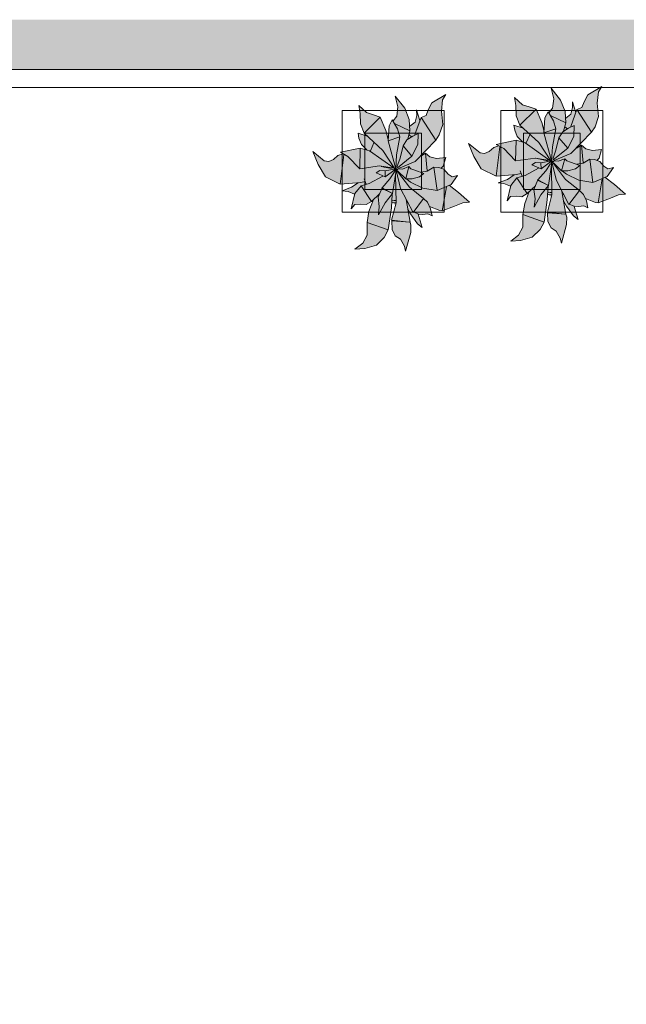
# Model space of a CAD drawing. Header units: millimetres. Extents: x -14761 to 157739, y -22400 to 107990.
# Tile 57 of 256: x 54590 to 57266, y 31954 to 36300. Entities that reach past the tile are written whole.
import ezdxf

# ---------------------------------------------------------------- set-up
doc = ezdxf.new("R2010")
doc.units = ezdxf.units.MM
doc.header["$MEASUREMENT"] = 0
doc.linetypes.add('Штриховая', pattern=[564.444447, 282.222223, -282.222223])
for name, color, linetype in [('Интерьер - Мебель', 7, 'Continuous'), ('Конструктив - Стены Блок 200 нов', 7, 'Continuous'), ('Элемент Модели - Зона', 7, 'Continuous'), ('Элемент Модели - Оси', 7, 'Continuous')]:
    doc.layers.add(name, color=color, linetype=linetype)

msp = doc.modelspace()

# ---------------------------------------------------------------- hatches: boundary and pattern name
at = {"layer": 'Интерьер - Мебель', "linetype": 'Continuous', "lineweight": 0, "true_color": 0xffffff}
for points in [[(56570.3, 35753.2), (56593.7, 35696), (56626.3, 35641.7), (56691.7, 35609.8), (56771.6, 35615.2), (56743.9, 35596.5), (56700.8, 35580.4), (56726.7, 35576.7), (56755.3, 35565.1), (56740.2, 35501), (56755.7, 35519.6), (56798.5, 35519.3), (56806.1, 35518.7), (56829.5, 35533), (56838.4, 35541), (56817.9, 35487.1), (56811.4, 35446.4), (56810, 35390.3), (56791, 35348.5), (56756.3, 35322.1), (56800.1, 35325.9), (56851.3, 35340.6), (56886, 35373.9), (56904, 35406.9), (56919.7, 35528.7), (56934.9, 35514.8), (56918.3, 35450.7), (56920.3, 35408.7), (56934.6, 35381), (56957.3, 35366.1), (56975, 35335.9), (56979.8, 35313.6), (57002.5, 35395.9), (57001.8, 35434.9), (56991.1, 35491.3), (57029.7, 35439.6), (57053.7, 35417.4), (57036.8, 35476.8), (57066.7, 35477), (57078.3, 35478.1), (57097, 35468.8), (57085.9, 35510.2), (57136.6, 35492.6), (57232.2, 35527.5), (57262.3, 35530.3), (57171.8, 35604.2), (57181.4, 35608.3), (57209.2, 35647.9), (57185.4, 35642), (57167.6, 35653.3), (57149.1, 35674.6), (57137.7, 35678.7), (57146, 35689), (57157.4, 35726.7), (57116.6, 35722.2), (57087.1, 35729.7), (57068.3, 35745.9), (57049.5, 35734.1), (57113.2, 35802.9), (57129, 35826.7), (57144.3, 35872.5), (57138.5, 35932), (57143.2, 35981.2), (57157.7, 36004.6), (57095.9, 35967.8), (57070.3, 35911.8), (57048.5, 35903.1), (57043.5, 35890.4), (57028.5, 35937.6), (57029.7, 35912.5), (57022.1, 35882.8), (56999.2, 35865.4), (56995.9, 35894.8), (56976.7, 35944.9), (56934.7, 35997.9), (56946.3, 35950.5), (56941.1, 35909.6), (56924.8, 35888.2), (56921, 35892.9), (56910.2, 35872.2), (56903.6, 35806.3), (56893.3, 35846.6), (56868.2, 35905), (56808.1, 35924.9), (56773.5, 35956.4), (56779.7, 35920.9), (56781.1, 35875.4), (56796.9, 35834.4), (56811.4, 35820.7), (56770.4, 35834.4), (56773.9, 35811.7), (56785.3, 35784.7), (56809.1, 35760.4), (56780.5, 35767.8), (56692.4, 35749.8), (56709, 35740.6), (56681.4, 35736), (56671.5, 35726.9), (56655.1, 35715.1), (56641, 35709.5), (56621.1, 35711.6)], [(55882.7, 35718.1), (55906.2, 35660.9), (55938.8, 35606.5), (56004.2, 35574.7), (56084.1, 35580.1), (56056.3, 35561.3), (56013.3, 35545.2), (56039.1, 35541.6), (56067.7, 35529.9), (56052.6, 35465.8), (56068.1, 35484.4), (56111, 35484.1), (56118.5, 35483.5), (56141.9, 35497.9), (56150.9, 35505.9), (56130.4, 35452), (56123.9, 35411.2), (56122.5, 35355.1), (56103.4, 35313.4), (56068.7, 35286.9), (56112.5, 35290.7), (56163.7, 35305.4), (56198.4, 35338.7), (56216.4, 35371.8), (56232.1, 35493.5), (56247.4, 35479.6), (56230.7, 35415.5), (56232.7, 35373.6), (56247.1, 35345.8), (56269.8, 35330.9), (56287.4, 35300.8), (56292.2, 35278.5), (56315, 35360.8), (56314.3, 35399.7), (56303.5, 35456.2), (56342.1, 35404.4), (56366.1, 35382.3), (56349.2, 35441.6), (56379.1, 35441.8), (56390.8, 35443), (56409.5, 35433.7), (56398.4, 35475.1), (56449, 35457.4), (56544.7, 35492.3), (56574.8, 35495.2), (56484.2, 35569.1), (56493.9, 35573.2), (56521.6, 35612.8), (56497.8, 35606.8), (56480, 35618.2), (56461.5, 35639.5), (56450.2, 35643.5), (56458.4, 35653.9), (56469.9, 35691.6), (56429, 35687), (56399.5, 35694.6), (56380.7, 35710.7), (56362, 35699), (56425.6, 35767.7), (56441.4, 35791.6), (56456.7, 35837.3), (56450.9, 35896.8), (56455.7, 35946.1), (56470.2, 35969.5), (56408.4, 35932.6), (56382.7, 35876.7), (56360.9, 35868), (56355.9, 35855.3), (56340.9, 35902.5), (56342.2, 35877.3), (56334.6, 35847.6), (56311.7, 35830.3), (56308.3, 35859.6), (56289.2, 35909.8), (56247.1, 35962.7), (56258.7, 35915.3), (56253.5, 35874.5), (56237.2, 35853.1), (56233.4, 35857.8), (56222.6, 35837), (56216, 35771.2), (56205.7, 35811.4), (56180.6, 35869.8), (56120.6, 35889.8), (56085.9, 35921.3), (56092.2, 35885.8), (56093.6, 35840.2), (56109.3, 35799.3), (56123.8, 35785.5), (56082.8, 35799.3), (56086.3, 35776.5), (56097.7, 35749.5), (56121.5, 35725.3), (56092.9, 35732.7), (56004.8, 35714.6), (56021.4, 35705.5), (55993.8, 35700.9), (55983.9, 35691.7), (55967.6, 35680), (55953.5, 35674.3), (55933.5, 35676.4)]]:
    msp.add_hatch(color=7, dxfattribs=at).paths.add_polyline_path(points)
at = {"layer": 'Конструктив - Стены Блок 200 нов', "linetype": 'Continuous', "lineweight": 0, "true_color": 0x000000}
for points in [[(54300, 36300), (54300, 36100), (62700, 36100), (62700, 36300)], [(54300, 36080), (62700, 36080), (62700, 36100), (54300, 36100)]]:
    msp.add_hatch(color=18, dxfattribs=at).paths.add_polyline_path(points)

# ---------------------------------------------------------------- linework, layer by layer
at = {"layer": 'Интерьер - Мебель', "color": 7, "linetype": 'Continuous', "lineweight": 15}
for p, q in [((56934.7, 35997.9), (56946.3, 35950.5)), ((56934.7, 35997.9), (56976.7, 35944.9)), ((56934.7, 35997.9), (56946.3, 35950.5)), ((56934.7, 35997.9), (56976.7, 35944.9)), ((57095.9, 35967.8), (57157.7, 36004.6)), ((57095.9, 35967.8), (57157.7, 36004.6)), ((57143.2, 35981.2), (57157.7, 36004.6)), ((57143.2, 35981.2), (57157.7, 36004.6)), ((56247.1, 35962.7), (56258.7, 35915.3)), ((56247.1, 35962.7), (56289.2, 35909.8)), ((56247.1, 35962.7), (56258.7, 35915.3)), ((56247.1, 35962.7), (56289.2, 35909.8)), ((56408.4, 35932.6), (56470.2, 35969.5)), ((56408.4, 35932.6), (56470.2, 35969.5)), ((56450.9, 35896.8), (56455.7, 35946.1)), ((56450.9, 35896.8), (56455.7, 35946.1)), ((56455.7, 35946.1), (56470.2, 35969.5)), ((56455.7, 35946.1), (56470.2, 35969.5)), ((56773.5, 35956.4), (56779.7, 35920.9)), ((56773.5, 35956.4), (56808.1, 35924.9)), ((56773.5, 35956.4), (56779.7, 35920.9)), ((56773.5, 35956.4), (56808.1, 35924.9)), ((56941.1, 35909.6), (56946.3, 35950.5)), ((56941.1, 35909.6), (56946.3, 35950.5)), ((56976.7, 35944.9), (56995.9, 35894.8)), ((56976.7, 35944.9), (56995.9, 35894.8)), ((57080.2, 35937.2), (57095.9, 35967.8)), ((57080.2, 35937.2), (57095.9, 35967.8)), ((57138.5, 35932), (57143.2, 35981.2)), ((57138.5, 35932), (57143.2, 35981.2)), ((56085.9, 35921.3), (56092.2, 35885.8)), ((56085.9, 35921.3), (56120.6, 35889.8)), ((56085.9, 35921.3), (56092.2, 35885.8)), ((56085.9, 35921.3), (56120.6, 35889.8)), ((56253.5, 35874.5), (56258.7, 35915.3)), ((56253.5, 35874.5), (56258.7, 35915.3)), ((56289.2, 35909.8), (56308.3, 35859.6)), ((56289.2, 35909.8), (56308.3, 35859.6)), ((56340.9, 35902.5), (56342.2, 35877.3)), ((56340.9, 35902.5), (56355.9, 35855.3)), ((56340.9, 35902.5), (56342.2, 35877.3)), ((56340.9, 35902.5), (56355.9, 35855.3)), ((56382.7, 35876.7), (56392.6, 35902)), ((56382.7, 35876.7), (56392.6, 35902)), ((56392.6, 35902), (56408.4, 35932.6)), ((56392.6, 35902), (56408.4, 35932.6)), ((56779.7, 35920.9), (56781.1, 35875.4)), ((56779.7, 35920.9), (56781.1, 35875.4)), ((56796.9, 35834.4), (56868.2, 35905)), ((56796.9, 35834.4), (56868.2, 35905)), ((56808.1, 35924.9), (56838, 35915.8)), ((56808.1, 35924.9), (56838, 35915.8)), ((56838, 35915.8), (56868.2, 35905)), ((56838, 35915.8), (56868.2, 35905)), ((56868.2, 35905), (56893.3, 35846.6)), ((56868.2, 35905), (56893.3, 35846.6)), ((56924.8, 35888.2), (56941.1, 35909.6)), ((56924.8, 35888.2), (56941.1, 35909.6)), ((57021.6, 35828.1), (57048.5, 35903.1)), ((57021.6, 35828.1), (57048.5, 35903.1)), ((57022.1, 35882.8), (57029.7, 35912.5)), ((57022.1, 35882.8), (57029.7, 35912.5)), ((57028.5, 35937.6), (57029.7, 35912.5)), ((57028.5, 35937.6), (57043.5, 35890.4)), ((57028.5, 35937.6), (57029.7, 35912.5)), ((57028.5, 35937.6), (57043.5, 35890.4)), ((57048.5, 35903.1), (57070.3, 35911.8)), ((57048.5, 35903.1), (57070.3, 35911.8)), ((57048.5, 35903.1), (57113.2, 35802.9)), ((57048.5, 35903.1), (57113.2, 35802.9)), ((57070.3, 35911.8), (57080.2, 35937.2)), ((57070.3, 35911.8), (57080.2, 35937.2)), ((57138.5, 35932), (57144.3, 35872.5)), ((57138.5, 35932), (57144.3, 35872.5)), ((56013.3, 35899.8), (56013.3, 35449.8)), ((56463.3, 35899.8), (56013.3, 35899.8)), ((56092.2, 35885.8), (56093.6, 35840.2)), ((56092.2, 35885.8), (56093.6, 35840.2)), ((56109.3, 35799.3), (56180.6, 35869.8)), ((56109.3, 35799.3), (56180.6, 35869.8)), ((56120.6, 35889.8), (56150.4, 35880.6)), ((56120.6, 35889.8), (56150.4, 35880.6)), ((56150.4, 35880.6), (56180.6, 35869.8)), ((56150.4, 35880.6), (56180.6, 35869.8)), ((56180.6, 35869.8), (56205.7, 35811.4)), ((56180.6, 35869.8), (56205.7, 35811.4)), ((56219.6, 35831.2), (56233.4, 35857.8)), ((56219.6, 35831.2), (56233.4, 35857.8)), ((56233.4, 35857.8), (56257.3, 35817.7)), ((56233.4, 35857.8), (56257.3, 35817.7)), ((56237.2, 35853.1), (56253.5, 35874.5)), ((56237.2, 35853.1), (56253.5, 35874.5)), ((56308.3, 35859.6), (56312, 35809.7)), ((56308.3, 35859.6), (56312, 35809.7)), ((56334, 35793), (56360.9, 35868)), ((56334, 35793), (56360.9, 35868)), ((56334.6, 35847.6), (56342.2, 35877.3)), ((56334.6, 35847.6), (56342.2, 35877.3)), ((56360.9, 35868), (56382.7, 35876.7)), ((56360.9, 35868), (56382.7, 35876.7)), ((56360.9, 35868), (56425.6, 35767.7)), ((56360.9, 35868), (56425.6, 35767.7)), ((56450.9, 35896.8), (56456.7, 35837.3)), ((56450.9, 35896.8), (56456.7, 35837.3)), ((56463.3, 35449.8), (56463.3, 35899.8)), ((56713.3, 35899.8), (56713.3, 35449.8)), ((57163.3, 35899.8), (56713.3, 35899.8)), ((56781.1, 35875.4), (56796.9, 35834.4)), ((56781.1, 35875.4), (56796.9, 35834.4)), ((56903.2, 35800.3), (56907.2, 35866.3)), ((56903.2, 35800.3), (56907.2, 35866.3)), ((56907.2, 35866.3), (56921, 35892.9)), ((56907.2, 35866.3), (56921, 35892.9)), ((56921, 35892.9), (56944.9, 35852.9)), ((56921, 35892.9), (56944.9, 35852.9)), ((56931.7, 35877.2), (56999.6, 35844.9)), ((56931.7, 35877.2), (56999.6, 35844.9)), ((56995.9, 35894.8), (56999.6, 35844.9)), ((56995.9, 35894.8), (56999.6, 35844.9)), ((56999.2, 35865.4), (57022.1, 35882.8)), ((56999.2, 35865.4), (57022.1, 35882.8)), ((57129, 35826.7), (57144.3, 35872.5)), ((57129, 35826.7), (57144.3, 35872.5)), ((57163.3, 35449.8), (57163.3, 35899.8)), ((56093.6, 35840.2), (56109.3, 35799.3)), ((56093.6, 35840.2), (56109.3, 35799.3)), ((56215.6, 35765.2), (56219.6, 35831.2)), ((56215.6, 35765.2), (56219.6, 35831.2)), ((56244.2, 35842), (56312, 35809.7)), ((56244.2, 35842), (56312, 35809.7)), ((56257.3, 35817.7), (56267.5, 35783.5)), ((56257.3, 35817.7), (56267.5, 35783.5)), ((56311.7, 35830.3), (56334.6, 35847.6)), ((56311.7, 35830.3), (56334.6, 35847.6)), ((56441.4, 35791.6), (56456.7, 35837.3)), ((56441.4, 35791.6), (56456.7, 35837.3)), ((56770.4, 35834.4), (56773.9, 35811.7)), ((56770.4, 35834.4), (56811.4, 35820.7)), ((56770.4, 35834.4), (56773.9, 35811.7)), ((56770.4, 35834.4), (56811.4, 35820.7)), ((56796.9, 35834.4), (56880.4, 35757.2)), ((56796.9, 35834.4), (56880.4, 35757.2)), ((56893.3, 35846.6), (56903.6, 35806.3)), ((56893.3, 35846.6), (56903.6, 35806.3)), ((56900, 35818.9), (56904.3, 35820.3)), ((56900, 35818.9), (56904.3, 35820.3)), ((56903.2, 35800.3), (56955, 35818.6)), ((56903.2, 35800.3), (56955, 35818.6)), ((56940.1, 35738.9), (56955, 35818.6)), ((56940.1, 35738.9), (56955, 35818.6)), ((56944.9, 35852.9), (56955, 35818.6)), ((56944.9, 35852.9), (56955, 35818.6)), ((56985.9, 35804.7), (57011.6, 35821.4)), ((56985.9, 35804.7), (57011.6, 35821.4)), ((56989.4, 35808.2), (56999.6, 35844.9)), ((56989.4, 35808.2), (56999.6, 35844.9)), ((56995.6, 35826.5), (57006.7, 35818.8)), ((56995.6, 35826.5), (57006.7, 35818.8)), ((57011.6, 35821.4), (57035.7, 35832.6)), ((57011.6, 35821.4), (57035.7, 35832.6)), ((57034.8, 35784.6), (57035.7, 35832.6)), ((57034.8, 35784.6), (57035.7, 35832.6)), ((57113.2, 35802.9), (57129, 35826.7)), ((57113.2, 35802.9), (57129, 35826.7)), ((56082.8, 35799.3), (56086.3, 35776.5)), ((56082.8, 35799.3), (56123.8, 35785.5)), ((56082.8, 35799.3), (56086.3, 35776.5)), ((56082.8, 35799.3), (56123.8, 35785.5)), ((56086.3, 35776.5), (56097.7, 35749.5)), ((56086.3, 35776.5), (56097.7, 35749.5)), ((56109.3, 35799.3), (56192.8, 35722.1)), ((56109.3, 35799.3), (56192.8, 35722.1)), ((56113.3, 35799.8), (56113.3, 35549.8)), ((56363.3, 35799.8), (56113.3, 35799.8)), ((56205.7, 35811.4), (56216, 35771.2)), ((56205.7, 35811.4), (56216, 35771.2)), ((56212.4, 35783.8), (56216.8, 35785.2)), ((56212.4, 35783.8), (56216.8, 35785.2)), ((56215.6, 35765.2), (56267.5, 35783.5)), ((56215.6, 35765.2), (56267.5, 35783.5)), ((56252.5, 35703.7), (56267.5, 35783.5)), ((56252.5, 35703.7), (56267.5, 35783.5)), ((56298.4, 35769.5), (56324, 35786.3)), ((56298.4, 35769.5), (56324, 35786.3)), ((56301.9, 35773.1), (56312, 35809.7)), ((56301.9, 35773.1), (56312, 35809.7)), ((56308, 35791.4), (56319.2, 35783.6)), ((56308, 35791.4), (56319.2, 35783.6)), ((56324, 35786.3), (56348.1, 35797.4)), ((56324, 35786.3), (56348.1, 35797.4)), ((56347.3, 35749.4), (56348.1, 35797.4)), ((56347.3, 35749.4), (56348.1, 35797.4)), ((56363.3, 35549.8), (56363.3, 35799.8)), ((56425.6, 35767.7), (56441.4, 35791.6)), ((56425.6, 35767.7), (56441.4, 35791.6)), ((56773.9, 35811.7), (56785.3, 35784.7)), ((56773.9, 35811.7), (56785.3, 35784.7)), ((56785.3, 35784.7), (56809.1, 35760.4)), ((56785.3, 35784.7), (56809.1, 35760.4)), ((56813.3, 35799.8), (56813.3, 35549.8)), ((57063.3, 35799.8), (56813.3, 35799.8)), ((56824.8, 35756.7), (56840.7, 35791.5)), ((56824.8, 35756.7), (56840.7, 35791.5)), ((56903.2, 35800.3), (56936.8, 35676.5)), ((56903.2, 35800.3), (56936.8, 35676.5)), ((56955.9, 35723.5), (56969.2, 35778.9)), ((56955.9, 35723.5), (56969.2, 35778.9)), ((56969.2, 35778.9), (56985.9, 35804.7)), ((56969.2, 35778.9), (56985.9, 35804.7)), ((56969.2, 35778.9), (57008.2, 35733.4)), ((56969.2, 35778.9), (57008.2, 35733.4)), ((57008.2, 35733.4), (57034.8, 35784.6)), ((57008.2, 35733.4), (57034.8, 35784.6)), ((57021.8, 35708.8), (57113.2, 35802.9)), ((57021.8, 35708.8), (57113.2, 35802.9)), ((57063.3, 35549.8), (57063.3, 35799.8)), ((56004.8, 35714.6), (56092.9, 35732.7)), ((56004.8, 35714.6), (56092.9, 35732.7)), ((56090.2, 35641.5), (56092.9, 35732.7)), ((56090.2, 35641.5), (56092.9, 35732.7)), ((56092.9, 35732.7), (56133, 35721.6)), ((56092.9, 35732.7), (56133, 35721.6)), ((56097.7, 35749.5), (56121.5, 35725.3)), ((56097.7, 35749.5), (56121.5, 35725.3)), ((56137.2, 35721.6), (56153.2, 35756.4)), ((56137.2, 35721.6), (56153.2, 35756.4)), ((56215.6, 35765.2), (56249.3, 35641.3)), ((56215.6, 35765.2), (56249.3, 35641.3)), ((56268.4, 35688.4), (56281.6, 35743.7)), ((56268.4, 35688.4), (56281.6, 35743.7)), ((56281.6, 35743.7), (56298.4, 35769.5)), ((56281.6, 35743.7), (56298.4, 35769.5)), ((56281.6, 35743.7), (56320.6, 35698.3)), ((56281.6, 35743.7), (56320.6, 35698.3)), ((56320.6, 35698.3), (56347.3, 35749.4)), ((56320.6, 35698.3), (56347.3, 35749.4)), ((56334.3, 35673.7), (56425.6, 35767.7)), ((56334.3, 35673.7), (56425.6, 35767.7)), ((56570.3, 35753.2), (56593.7, 35696)), ((56570.3, 35753.2), (56621.1, 35711.6)), ((56570.3, 35753.2), (56593.7, 35696)), ((56570.3, 35753.2), (56621.1, 35711.6)), ((56661.6, 35717.7), (56681.4, 35736)), ((56661.6, 35717.7), (56681.4, 35736)), ((56681.4, 35736), (56704.1, 35743.3)), ((56681.4, 35736), (56704.1, 35743.3)), ((56691.7, 35609.8), (56708, 35738.8)), ((56691.7, 35609.8), (56708, 35738.8)), ((56692.4, 35749.8), (56780.5, 35767.8)), ((56692.4, 35749.8), (56780.5, 35767.8)), ((56692.4, 35749.8), (56725.6, 35731.4)), ((56692.4, 35749.8), (56725.6, 35731.4)), ((56725.6, 35731.4), (56777.8, 35676.6)), ((56725.6, 35731.4), (56777.8, 35676.6)), ((56777.8, 35676.6), (56780.5, 35767.8)), ((56777.8, 35676.6), (56780.5, 35767.8)), ((56780.5, 35767.8), (56820.5, 35756.8)), ((56780.5, 35767.8), (56820.5, 35756.8)), ((56820.5, 35756.8), (56929.2, 35679.1)), ((56820.5, 35756.8), (56929.2, 35679.1)), ((56880.4, 35757.2), (56933.1, 35677.2)), ((56880.4, 35757.2), (56933.1, 35677.2)), ((56936.8, 35676.5), (56940.1, 35738.9)), ((56936.8, 35676.5), (56940.1, 35738.9)), ((56944, 35680.7), (57008.2, 35733.4)), ((56944, 35680.7), (57008.2, 35733.4)), ((57046.9, 35733.3), (57068.3, 35745.9)), ((57046.9, 35733.3), (57068.3, 35745.9)), ((57048.7, 35736.9), (57049.5, 35734.1)), ((57048.7, 35736.9), (57049.5, 35734.1)), ((57068.3, 35745.9), (57075.5, 35668.7)), ((57068.3, 35745.9), (57087.1, 35729.7)), ((57068.3, 35745.9), (57075.5, 35668.7)), ((57068.3, 35745.9), (57087.1, 35729.7)), ((57087.1, 35729.7), (57116.6, 35722.2)), ((57087.1, 35729.7), (57116.6, 35722.2)), ((57116.6, 35722.2), (57157.4, 35726.7)), ((57116.6, 35722.2), (57157.4, 35726.7)), ((57146, 35689), (57157.4, 35726.7)), ((57146, 35689), (57157.4, 35726.7)), ((55882.7, 35718.1), (55906.2, 35660.9)), ((55882.7, 35718.1), (55933.5, 35676.4)), ((55882.7, 35718.1), (55906.2, 35660.9)), ((55882.7, 35718.1), (55933.5, 35676.4)), ((55974, 35682.6), (55993.8, 35700.9)), ((55974, 35682.6), (55993.8, 35700.9)), ((55993.8, 35700.9), (56016.6, 35708.2)), ((55993.8, 35700.9), (56016.6, 35708.2)), ((56004.2, 35574.7), (56020.4, 35703.7)), ((56004.2, 35574.7), (56020.4, 35703.7)), ((56004.8, 35714.6), (56038, 35696.3)), ((56004.8, 35714.6), (56038, 35696.3)), ((56038, 35696.3), (56090.2, 35641.5)), ((56038, 35696.3), (56090.2, 35641.5)), ((56133, 35721.6), (56241.6, 35644)), ((56133, 35721.6), (56241.6, 35644)), ((56192.8, 35722.1), (56245.6, 35642)), ((56192.8, 35722.1), (56245.6, 35642)), ((56249.3, 35641.3), (56252.5, 35703.7)), ((56249.3, 35641.3), (56252.5, 35703.7)), ((56254.3, 35648.8), (56268.4, 35688.4)), ((56254.3, 35648.8), (56268.4, 35688.4)), ((56256.4, 35645.6), (56320.6, 35698.3)), ((56256.4, 35645.6), (56320.6, 35698.3)), ((56359.3, 35698.1), (56380.7, 35710.7)), ((56359.3, 35698.1), (56380.7, 35710.7)), ((56361.1, 35701.7), (56362, 35699)), ((56361.1, 35701.7), (56362, 35699)), ((56380.7, 35710.7), (56388, 35633.5)), ((56380.7, 35710.7), (56399.5, 35694.6)), ((56380.7, 35710.7), (56388, 35633.5)), ((56380.7, 35710.7), (56399.5, 35694.6)), ((56399.5, 35694.6), (56429, 35687)), ((56399.5, 35694.6), (56429, 35687)), ((56429, 35687), (56469.9, 35691.6)), ((56429, 35687), (56469.9, 35691.6)), ((56458.4, 35653.9), (56469.9, 35691.6)), ((56458.4, 35653.9), (56469.9, 35691.6)), ((56593.7, 35696), (56626.3, 35641.7)), ((56593.7, 35696), (56626.3, 35641.7)), ((56621.1, 35711.6), (56641, 35709.5)), ((56621.1, 35711.6), (56641, 35709.5)), ((56641, 35709.5), (56661.6, 35717.7)), ((56641, 35709.5), (56661.6, 35717.7)), ((56777.8, 35676.6), (56865.6, 35689.4)), ((56777.8, 35676.6), (56865.6, 35689.4)), ((56865.6, 35689.4), (56929.2, 35679.1)), ((56865.6, 35689.4), (56929.2, 35679.1)), ((56866.1, 35689.2), (56867.2, 35688.9)), ((56866.1, 35689.2), (56867.2, 35688.9)), ((56872.8, 35687.7), (56875, 35687.2)), ((56872.8, 35687.7), (56875, 35687.2)), ((56879.5, 35686.2), (56883.9, 35685.3)), ((56879.5, 35686.2), (56883.9, 35685.3)), ((56886.2, 35684.8), (56918.5, 35677.7)), ((56886.2, 35684.8), (56918.5, 35677.7)), ((56941.9, 35684), (56955.9, 35723.5)), ((56941.9, 35684), (56955.9, 35723.5)), ((56948.7, 35678), (57021.8, 35708.8)), ((56948.7, 35678), (57021.8, 35708.8)), ((56966.2, 35675.7), (56994.6, 35686.5)), ((56966.2, 35675.7), (56994.6, 35686.5)), ((56981, 35632.7), (56994.6, 35686.5)), ((56981, 35632.7), (56994.6, 35686.5)), ((56994.6, 35686.5), (57003.5, 35677.4)), ((56994.6, 35686.5), (57003.5, 35677.4)), ((57075.5, 35666.4), (57105.1, 35684.4)), ((57075.5, 35666.4), (57105.1, 35684.4)), ((57105.1, 35684.4), (57118.9, 35581.5)), ((57105.1, 35684.4), (57126.4, 35682.7)), ((57105.1, 35684.4), (57118.9, 35581.5)), ((57105.1, 35684.4), (57126.4, 35682.7)), ((57136.1, 35678.8), (57146, 35689)), ((57136.1, 35678.8), (57146, 35689)), ((55906.2, 35660.9), (55938.8, 35606.5)), ((55906.2, 35660.9), (55938.8, 35606.5)), ((55933.5, 35676.4), (55953.5, 35674.3)), ((55933.5, 35676.4), (55953.5, 35674.3)), ((55953.5, 35674.3), (55974, 35682.6)), ((55953.5, 35674.3), (55974, 35682.6)), ((56090.2, 35641.5), (56178.1, 35654.3)), ((56090.2, 35641.5), (56178.1, 35654.3)), ((56178.1, 35654.3), (56241.6, 35644)), ((56178.1, 35654.3), (56241.6, 35644)), ((56178.5, 35654), (56179.6, 35653.8)), ((56178.5, 35654), (56179.6, 35653.8)), ((56185.2, 35652.6), (56187.5, 35652.1)), ((56185.2, 35652.6), (56187.5, 35652.1)), ((56191.9, 35651.1), (56196.4, 35650.1)), ((56191.9, 35651.1), (56196.4, 35650.1)), ((56198.6, 35649.6), (56230.9, 35642.6)), ((56198.6, 35649.6), (56230.9, 35642.6)), ((56202.2, 35633), (56249.3, 35641.3)), ((56202.2, 35633), (56249.3, 35641.3)), ((56244.4, 35627.9), (56251.8, 35641.8)), ((56244.4, 35627.9), (56251.8, 35641.8)), ((56245.2, 35638.2), (56251.8, 35641.8)), ((56245.2, 35638.2), (56251.8, 35641.8)), ((56246.4, 35640.8), (56248.7, 35640.3)), ((56246.4, 35640.8), (56248.7, 35640.3)), ((56248.1, 35640.5), (56249.3, 35641.3)), ((56248.1, 35640.5), (56249.3, 35641.3)), ((56250.9, 35639.7), (56258.8, 35637.8)), ((56250.9, 35639.7), (56258.8, 35637.8)), ((56254.7, 35641.2), (56278.6, 35640.5)), ((56254.7, 35641.2), (56278.6, 35640.5)), ((56261.1, 35642.9), (56334.3, 35673.7)), ((56261.1, 35642.9), (56334.3, 35673.7)), ((56278.6, 35640.5), (56307, 35651.3)), ((56278.6, 35640.5), (56307, 35651.3)), ((56293.4, 35597.6), (56307, 35651.3)), ((56293.4, 35597.6), (56307, 35651.3)), ((56307, 35651.3), (56315.9, 35642.2)), ((56307, 35651.3), (56315.9, 35642.2)), ((56315.9, 35642.2), (56332.7, 35635.7)), ((56315.9, 35642.2), (56332.7, 35635.7)), ((56388, 35631.3), (56417.6, 35649.3)), ((56388, 35631.3), (56417.6, 35649.3)), ((56417.6, 35649.3), (56431.3, 35546.3)), ((56417.6, 35649.3), (56438.9, 35647.6)), ((56417.6, 35649.3), (56431.3, 35546.3)), ((56417.6, 35649.3), (56438.9, 35647.6)), ((56438.9, 35647.6), (56461.5, 35639.5)), ((56438.9, 35647.6), (56461.5, 35639.5)), ((56448.5, 35643.6), (56458.4, 35653.9)), ((56448.5, 35643.6), (56458.4, 35653.9)), ((56461.5, 35639.5), (56480, 35618.2)), ((56461.5, 35639.5), (56480, 35618.2)), ((56626.3, 35641.7), (56691.7, 35609.8)), ((56626.3, 35641.7), (56691.7, 35609.8)), ((56819.6, 35611.6), (56879.5, 35644.3)), ((56819.6, 35611.6), (56879.5, 35644.3)), ((56849.9, 35658.8), (56865.8, 35669.1)), ((56849.9, 35658.8), (56865.8, 35669.1)), ((56849.9, 35658.8), (56890, 35641)), ((56849.9, 35658.8), (56890, 35641)), ((56865.8, 35669.1), (56889.7, 35668.2)), ((56865.8, 35669.1), (56889.7, 35668.2)), ((56889.7, 35668.2), (56936.8, 35676.5)), ((56889.7, 35668.2), (56936.8, 35676.5)), ((56889.7, 35668.2), (56890, 35641)), ((56889.7, 35668.2), (56890, 35641)), ((56890, 35641), (56932.3, 35673)), ((56890, 35641), (56932.3, 35673)), ((56911.3, 35632.5), (56930.5, 35662.9)), ((56911.3, 35632.5), (56930.5, 35662.9)), ((56922.4, 35567.9), (56938.3, 35669.9)), ((56922.4, 35567.9), (56938.3, 35669.9)), ((56932, 35663), (56939.4, 35676.9)), ((56932, 35663), (56939.4, 35676.9)), ((56932.8, 35673.3), (56939.4, 35676.9)), ((56932.8, 35673.3), (56939.4, 35676.9)), ((56933.9, 35676), (56936.2, 35675.4)), ((56933.9, 35676), (56936.2, 35675.4)), ((56935.7, 35675.6), (56936.8, 35676.5)), ((56935.7, 35675.6), (56936.8, 35676.5)), ((56936, 35652.1), (56938.2, 35527.2)), ((56936, 35652.1), (56938.2, 35527.2)), ((56938.2, 35670.9), (56958.2, 35589.6)), ((56938.2, 35670.9), (56958.2, 35589.6)), ((56938.5, 35674.9), (56946.4, 35673)), ((56938.5, 35674.9), (56946.4, 35673)), ((56938.5, 35672.1), (56955.4, 35657.6)), ((56938.5, 35672.1), (56955.4, 35657.6)), ((56942.2, 35676.3), (56966.2, 35675.7)), ((56942.2, 35676.3), (56966.2, 35675.7)), ((56944.9, 35665.7), (56997.4, 35595.3)), ((56944.9, 35665.7), (56997.4, 35595.3)), ((56946.6, 35666.8), (56981, 35632.7)), ((56946.6, 35666.8), (56981, 35632.7)), ((57003.5, 35677.4), (57020.2, 35670.8)), ((57003.5, 35677.4), (57020.2, 35670.8)), ((57008.8, 35633.1), (57042.3, 35641.8)), ((57008.8, 35633.1), (57042.3, 35641.8)), ((57020.2, 35670.8), (57060.9, 35656.6)), ((57020.2, 35670.8), (57060.9, 35656.6)), ((57042.3, 35641.8), (57060.9, 35656.6)), ((57042.3, 35641.8), (57060.9, 35656.6)), ((57048, 35662.1), (57075.5, 35666.4)), ((57048, 35662.1), (57075.5, 35666.4)), ((57126.4, 35682.7), (57149.1, 35674.6)), ((57126.4, 35682.7), (57149.1, 35674.6)), ((57149.1, 35674.6), (57167.6, 35653.3)), ((57149.1, 35674.6), (57167.6, 35653.3)), ((57167.6, 35653.3), (57185.4, 35642)), ((57167.6, 35653.3), (57185.4, 35642)), ((57181.4, 35608.3), (57209.2, 35647.9)), ((57181.4, 35608.3), (57209.2, 35647.9)), ((57185.4, 35642), (57209.2, 35647.9)), ((57185.4, 35642), (57209.2, 35647.9)), ((55938.8, 35606.5), (56004.2, 35574.7)), ((55938.8, 35606.5), (56004.2, 35574.7)), ((56110.5, 35597.7), (56118.7, 35573.9)), ((56110.5, 35597.7), (56118.7, 35573.9)), ((56132, 35576.5), (56191.9, 35609.1)), ((56132, 35576.5), (56191.9, 35609.1)), ((56162.3, 35623.7), (56178.3, 35633.9)), ((56162.3, 35623.7), (56178.3, 35633.9)), ((56162.3, 35623.7), (56202.4, 35605.9)), ((56162.3, 35623.7), (56202.4, 35605.9)), ((56178.3, 35633.9), (56202.2, 35633)), ((56178.3, 35633.9), (56202.2, 35633)), ((56189.1, 35557.3), (56223.8, 35597.4)), ((56189.1, 35557.3), (56223.8, 35597.4)), ((56202.2, 35633), (56202.4, 35605.9)), ((56202.2, 35633), (56202.4, 35605.9)), ((56202.4, 35605.9), (56244.7, 35637.9)), ((56202.4, 35605.9), (56244.7, 35637.9)), ((56223.8, 35597.4), (56243, 35627.7)), ((56223.8, 35597.4), (56243, 35627.7)), ((56234.8, 35532.8), (56250.8, 35634.8)), ((56234.8, 35532.8), (56250.8, 35634.8)), ((56248.5, 35616.9), (56250.6, 35492)), ((56248.5, 35616.9), (56250.6, 35492)), ((56250.6, 35635.7), (56270.6, 35554.4)), ((56250.6, 35635.7), (56270.6, 35554.4)), ((56250.9, 35637), (56267.8, 35622.5)), ((56250.9, 35637), (56267.8, 35622.5)), ((56257.3, 35630.5), (56309.8, 35560.2)), ((56257.3, 35630.5), (56309.8, 35560.2)), ((56259, 35631.7), (56293.4, 35597.6)), ((56259, 35631.7), (56293.4, 35597.6)), ((56293.4, 35597.6), (56321.2, 35597.9)), ((56293.4, 35597.6), (56321.2, 35597.9)), ((56298, 35596.7), (56314.8, 35582.3)), ((56298, 35596.7), (56314.8, 35582.3)), ((56321.2, 35597.9), (56354.7, 35606.6)), ((56321.2, 35597.9), (56354.7, 35606.6)), ((56332.7, 35635.7), (56373.4, 35621.5)), ((56332.7, 35635.7), (56373.4, 35621.5)), ((56354.7, 35606.6), (56373.4, 35621.5)), ((56354.7, 35606.6), (56373.4, 35621.5)), ((56360.5, 35627), (56388, 35631.3)), ((56360.5, 35627), (56388, 35631.3)), ((56480, 35618.2), (56497.8, 35606.8)), ((56480, 35618.2), (56497.8, 35606.8)), ((56493.9, 35573.2), (56521.6, 35612.8)), ((56493.9, 35573.2), (56521.6, 35612.8)), ((56497.8, 35606.8), (56521.6, 35612.8)), ((56497.8, 35606.8), (56521.6, 35612.8)), ((56691.7, 35609.8), (56782.3, 35616.7)), ((56691.7, 35609.8), (56782.3, 35616.7)), ((56742.2, 35595.3), (56771.6, 35615.2)), ((56742.2, 35595.3), (56771.6, 35615.2)), ((56756.6, 35567.6), (56784, 35601.9)), ((56756.6, 35567.6), (56784, 35601.9)), ((56782.3, 35616.7), (56801.3, 35620.6)), ((56782.3, 35616.7), (56801.3, 35620.6)), ((56784, 35601.9), (56819.6, 35611.6)), ((56784, 35601.9), (56819.6, 35611.6)), ((56784, 35601.9), (56829.5, 35533)), ((56784, 35601.9), (56829.5, 35533)), ((56798, 35632.8), (56806.2, 35609)), ((56798, 35632.8), (56806.2, 35609)), ((56876.7, 35592.4), (56911.3, 35632.5)), ((56876.7, 35592.4), (56911.3, 35632.5)), ((56981, 35632.7), (57008.8, 35633.1)), ((56981, 35632.7), (57008.8, 35633.1)), ((56985.5, 35631.9), (57002.4, 35617.4)), ((56985.5, 35631.9), (57002.4, 35617.4)), ((57002.4, 35617.4), (57056.6, 35592.2)), ((57002.4, 35617.4), (57056.6, 35592.2)), ((57118.9, 35581.5), (57181.4, 35608.3)), ((57118.9, 35581.5), (57181.4, 35608.3)), ((57142.3, 35491.8), (57160.4, 35597.2)), ((57142.3, 35491.8), (57160.4, 35597.2)), ((57171.8, 35604.2), (57214.2, 35572.8)), ((57171.8, 35604.2), (57214.2, 35572.8)), ((56004.2, 35574.7), (56094.7, 35581.6)), ((56004.2, 35574.7), (56094.7, 35581.6)), ((56013.3, 35545.2), (56054.7, 35560.2)), ((56013.3, 35545.2), (56054.7, 35560.2)), ((56054.7, 35560.2), (56084.1, 35580.1)), ((56054.7, 35560.2), (56084.1, 35580.1)), ((56069, 35532.4), (56096.5, 35566.8)), ((56069, 35532.4), (56096.5, 35566.8)), ((56094.7, 35581.6), (56113.7, 35585.5)), ((56094.7, 35581.6), (56113.7, 35585.5)), ((56096.5, 35566.8), (56132, 35576.5)), ((56096.5, 35566.8), (56132, 35576.5)), ((56096.5, 35566.8), (56141.9, 35497.9)), ((56096.5, 35566.8), (56141.9, 35497.9)), ((56171.5, 35515.9), (56189.1, 35557.3)), ((56171.5, 35515.9), (56189.1, 35557.3)), ((56186.5, 35556.5), (56189.1, 35557.3)), ((56186.5, 35556.5), (56189.1, 35557.3)), ((56186.5, 35556.5), (56234.8, 35532.8)), ((56186.5, 35556.5), (56234.8, 35532.8)), ((56189.1, 35557.3), (56234.8, 35532.8)), ((56189.1, 35557.3), (56234.8, 35532.8)), ((56270.6, 35554.4), (56325.3, 35449.3)), ((56270.6, 35554.4), (56325.3, 35449.3)), ((56309.8, 35560.2), (56372.1, 35510.3)), ((56309.8, 35560.2), (56372.1, 35510.3)), ((56314.8, 35582.3), (56369.1, 35557)), ((56314.8, 35582.3), (56369.1, 35557)), ((56369.1, 35557), (56431.3, 35546.3)), ((56369.1, 35557), (56431.3, 35546.3)), ((56431.3, 35546.3), (56493.9, 35573.2)), ((56431.3, 35546.3), (56493.9, 35573.2)), ((56454.7, 35456.7), (56472.8, 35562)), ((56454.7, 35456.7), (56472.8, 35562)), ((56484.2, 35569.1), (56526.6, 35537.7)), ((56484.2, 35569.1), (56526.6, 35537.7)), ((56700.8, 35580.4), (56742.2, 35595.3)), ((56700.8, 35580.4), (56742.2, 35595.3)), ((56700.8, 35580.4), (56726.7, 35576.7)), ((56700.8, 35580.4), (56726.7, 35576.7)), ((56726.7, 35576.7), (56755.3, 35565.1)), ((56726.7, 35576.7), (56755.3, 35565.1)), ((56740.2, 35501), (56756.6, 35567.6)), ((56740.2, 35501), (56756.6, 35567.6)), ((56829.5, 35533), (56865, 35566.9)), ((56829.5, 35533), (56865, 35566.9)), ((56859.1, 35551), (56876.7, 35592.4)), ((56859.1, 35551), (56876.7, 35592.4)), ((56874.1, 35591.6), (56876.7, 35592.4)), ((56874.1, 35591.6), (56876.7, 35592.4)), ((56874.1, 35591.6), (56922.4, 35567.9)), ((56874.1, 35591.6), (56922.4, 35567.9)), ((56876.7, 35592.4), (56922.4, 35567.9)), ((56876.7, 35592.4), (56922.4, 35567.9)), ((56889.4, 35526.6), (56922.4, 35567.9)), ((56889.4, 35526.6), (56922.4, 35567.9)), ((56917.8, 35505.1), (56921, 35565.1)), ((56917.8, 35505.1), (56921, 35565.1)), ((56958.2, 35589.6), (57012.8, 35484.4)), ((56958.2, 35589.6), (57012.8, 35484.4)), ((56997.4, 35595.3), (57059.7, 35545.4)), ((56997.4, 35595.3), (57059.7, 35545.4)), ((57056.6, 35592.2), (57118.9, 35581.5)), ((57056.6, 35592.2), (57118.9, 35581.5)), ((57214.2, 35572.8), (57262.3, 35530.3)), ((57214.2, 35572.8), (57262.3, 35530.3)), ((56013.3, 35545.2), (56039.1, 35541.6)), ((56013.3, 35545.2), (56039.1, 35541.6)), ((56039.1, 35541.6), (56067.7, 35529.9)), ((56039.1, 35541.6), (56067.7, 35529.9)), ((56052.6, 35465.8), (56069, 35532.4)), ((56052.6, 35465.8), (56069, 35532.4)), ((56113.3, 35549.8), (56363.3, 35549.8)), ((56141.9, 35497.9), (56177.4, 35531.7)), ((56141.9, 35497.9), (56177.4, 35531.7)), ((56171.5, 35515.9), (56176.2, 35474.7)), ((56171.5, 35515.9), (56176.2, 35474.7)), ((56201.9, 35491.5), (56234.8, 35532.8)), ((56201.9, 35491.5), (56234.8, 35532.8)), ((56230.2, 35469.9), (56233.4, 35529.9)), ((56230.2, 35469.9), (56233.4, 35529.9)), ((56325.3, 35449.3), (56372.1, 35510.3)), ((56325.3, 35449.3), (56372.1, 35510.3)), ((56372.1, 35510.3), (56389.6, 35493.8)), ((56372.1, 35510.3), (56389.6, 35493.8)), ((56526.6, 35537.7), (56574.8, 35495.2)), ((56526.6, 35537.7), (56574.8, 35495.2)), ((56740.2, 35501), (56755.7, 35519.6)), ((56740.2, 35501), (56755.7, 35519.6)), ((56755.7, 35519.6), (56780.5, 35520.7)), ((56755.7, 35519.6), (56780.5, 35520.7)), ((56780.5, 35520.7), (56806.1, 35518.7)), ((56780.5, 35520.7), (56806.1, 35518.7)), ((56806.1, 35518.7), (56829.5, 35533)), ((56806.1, 35518.7), (56829.5, 35533)), ((56813.3, 35549.8), (57063.3, 35549.8)), ((56818.1, 35488.5), (56838.4, 35541)), ((56818.1, 35488.5), (56838.4, 35541)), ((56859.1, 35551), (56863.7, 35509.9)), ((56859.1, 35551), (56863.7, 35509.9)), ((56860.5, 35473.1), (56889.4, 35526.6)), ((56860.5, 35473.1), (56889.4, 35526.6)), ((56860.5, 35473.1), (56863.7, 35509.9)), ((56860.5, 35473.1), (56863.7, 35509.9)), ((56918.3, 35450.7), (56938.2, 35527.2)), ((56918.3, 35450.7), (56938.2, 35527.2)), ((56919.7, 35528.7), (56929.7, 35526.7)), ((56919.7, 35528.7), (56929.7, 35526.7)), ((56920.9, 35538.6), (56930.2, 35536.7)), ((56920.9, 35538.6), (56930.2, 35536.7)), ((56929.7, 35526.7), (56937.5, 35527.1)), ((56929.7, 35526.7), (56937.5, 35527.1)), ((56930.2, 35536.7), (56936.7, 35537.1)), ((56930.2, 35536.7), (56936.7, 35537.1)), ((56982.3, 35541.6), (56999.8, 35441)), ((56982.3, 35541.6), (56999.8, 35441)), ((56986.6, 35526.9), (56988.9, 35528.4)), ((56986.6, 35526.9), (56988.9, 35528.4)), ((57012.8, 35484.4), (57059.7, 35545.4)), ((57012.8, 35484.4), (57059.7, 35545.4)), ((57059.7, 35545.4), (57077.2, 35528.9)), ((57059.7, 35545.4), (57077.2, 35528.9)), ((57077.2, 35528.9), (57090.2, 35500.7)), ((57077.2, 35528.9), (57090.2, 35500.7)), ((57085.9, 35510.2), (57130.8, 35493.3)), ((57085.9, 35510.2), (57130.8, 35493.3)), ((57142.3, 35491.8), (57196.4, 35512.6)), ((57142.3, 35491.8), (57196.4, 35512.6)), ((57196.4, 35512.6), (57232.2, 35527.5)), ((57196.4, 35512.6), (57232.2, 35527.5)), ((57232.2, 35527.5), (57262.3, 35530.3)), ((57232.2, 35527.5), (57262.3, 35530.3)), ((56052.6, 35465.8), (56068.1, 35484.4)), ((56052.6, 35465.8), (56068.1, 35484.4)), ((56068.1, 35484.4), (56093, 35485.6)), ((56068.1, 35484.4), (56093, 35485.6)), ((56093, 35485.6), (56118.5, 35483.5)), ((56093, 35485.6), (56118.5, 35483.5)), ((56118.5, 35483.5), (56141.9, 35497.9)), ((56118.5, 35483.5), (56141.9, 35497.9)), ((56130.6, 35453.3), (56150.9, 35505.9)), ((56130.6, 35453.3), (56150.9, 35505.9)), ((56172.9, 35437.9), (56201.9, 35491.5)), ((56172.9, 35437.9), (56201.9, 35491.5)), ((56172.9, 35437.9), (56176.2, 35474.7)), ((56172.9, 35437.9), (56176.2, 35474.7)), ((56216.4, 35371.8), (56230.2, 35469.9)), ((56216.4, 35371.8), (56230.2, 35469.9)), ((56230.7, 35415.5), (56250.6, 35492)), ((56230.7, 35415.5), (56250.6, 35492)), ((56232.1, 35493.5), (56242.2, 35491.5)), ((56232.1, 35493.5), (56242.2, 35491.5)), ((56233.4, 35503.4), (56242.7, 35501.6)), ((56233.4, 35503.4), (56242.7, 35501.6)), ((56242.2, 35491.5), (56250, 35492)), ((56242.2, 35491.5), (56250, 35492)), ((56242.7, 35501.6), (56249.2, 35501.9)), ((56242.7, 35501.6), (56249.2, 35501.9)), ((56294.8, 35506.5), (56312.3, 35405.9)), ((56294.8, 35506.5), (56312.3, 35405.9)), ((56299.1, 35491.8), (56301.3, 35493.3)), ((56299.1, 35491.8), (56301.3, 35493.3)), ((56389.6, 35493.8), (56402.6, 35465.5)), ((56389.6, 35493.8), (56402.6, 35465.5)), ((56398.4, 35475.1), (56443.3, 35458.1)), ((56398.4, 35475.1), (56443.3, 35458.1)), ((56402.6, 35465.5), (56409.5, 35433.7)), ((56402.6, 35465.5), (56409.5, 35433.7)), ((56454.7, 35456.7), (56508.8, 35477.4)), ((56454.7, 35456.7), (56508.8, 35477.4)), ((56508.8, 35477.4), (56544.7, 35492.3)), ((56508.8, 35477.4), (56544.7, 35492.3)), ((56544.7, 35492.3), (56574.8, 35495.2)), ((56544.7, 35492.3), (56574.8, 35495.2)), ((56810.4, 35440), (56818.1, 35488.5)), ((56810.4, 35440), (56818.1, 35488.5)), ((56904, 35406.9), (56917.8, 35505.1)), ((56904, 35406.9), (56917.8, 35505.1)), ((56990.4, 35497.4), (57001.8, 35477.5)), ((56990.4, 35497.4), (57001.8, 35477.5)), ((57001.8, 35477.5), (57033.2, 35434.7)), ((57001.8, 35477.5), (57033.2, 35434.7)), ((57014.4, 35486.4), (57036.8, 35476.8)), ((57014.4, 35486.4), (57036.8, 35476.8)), ((57036.1, 35476.1), (57053.7, 35417.4)), ((57036.1, 35476.1), (57053.7, 35417.4)), ((57036.8, 35476.8), (57055.1, 35475.8)), ((57036.8, 35476.8), (57055.1, 35475.8)), ((57055.1, 35475.8), (57078.3, 35478.1)), ((57055.1, 35475.8), (57078.3, 35478.1)), ((57078.3, 35478.1), (57097, 35468.8)), ((57078.3, 35478.1), (57097, 35468.8)), ((57090.2, 35500.7), (57097, 35468.8)), ((57090.2, 35500.7), (57097, 35468.8)), ((57130.8, 35493.3), (57142.3, 35491.8)), ((57130.8, 35493.3), (57142.3, 35491.8)), ((56013.3, 35449.8), (56463.3, 35449.8)), ((56122.9, 35404.8), (56130.6, 35453.3)), ((56122.9, 35404.8), (56130.6, 35453.3)), ((56302.8, 35462.3), (56314.2, 35442.3)), ((56302.8, 35462.3), (56314.2, 35442.3)), ((56314.2, 35442.3), (56345.7, 35399.6)), ((56314.2, 35442.3), (56345.7, 35399.6)), ((56326.8, 35451.3), (56349.2, 35441.6)), ((56326.8, 35451.3), (56349.2, 35441.6)), ((56348.6, 35440.9), (56366.1, 35382.3)), ((56348.6, 35440.9), (56366.1, 35382.3)), ((56349.2, 35441.6), (56367.5, 35440.7)), ((56349.2, 35441.6), (56367.5, 35440.7)), ((56367.5, 35440.7), (56390.8, 35443)), ((56367.5, 35440.7), (56390.8, 35443)), ((56390.8, 35443), (56409.5, 35433.7)), ((56390.8, 35443), (56409.5, 35433.7)), ((56443.3, 35458.1), (56454.7, 35456.7)), ((56443.3, 35458.1), (56454.7, 35456.7)), ((56713.3, 35449.8), (57163.3, 35449.8)), ((56810, 35383.6), (56810.4, 35440)), ((56810, 35383.6), (56810.4, 35440)), ((56810.4, 35440), (56904, 35406.9)), ((56810.4, 35440), (56904, 35406.9)), ((56918.3, 35450.7), (56995.4, 35441.6)), ((56918.3, 35450.7), (56995.4, 35441.6)), ((56919, 35447.5), (56920.3, 35408.7)), ((56919, 35447.5), (56999.8, 35441)), ((56919, 35447.5), (56920.3, 35408.7)), ((56919, 35447.5), (56999.8, 35441)), ((56999.8, 35441), (57003.9, 35428.7)), ((56999.8, 35441), (57003.9, 35428.7)), ((57002.5, 35395.9), (57003.9, 35428.7)), ((57002.5, 35395.9), (57003.9, 35428.7)), ((57033.2, 35434.7), (57053.7, 35417.4)), ((57033.2, 35434.7), (57053.7, 35417.4)), ((56122.4, 35348.4), (56122.9, 35404.8)), ((56122.4, 35348.4), (56122.9, 35404.8)), ((56122.9, 35404.8), (56216.4, 35371.8)), ((56122.9, 35404.8), (56216.4, 35371.8)), ((56230.7, 35415.5), (56307.9, 35406.4)), ((56230.7, 35415.5), (56307.9, 35406.4)), ((56231.4, 35412.4), (56232.7, 35373.6)), ((56231.4, 35412.4), (56312.3, 35405.9)), ((56231.4, 35412.4), (56232.7, 35373.6)), ((56231.4, 35412.4), (56312.3, 35405.9)), ((56312.3, 35405.9), (56316.3, 35393.6)), ((56312.3, 35405.9), (56316.3, 35393.6)), ((56315, 35360.8), (56316.3, 35393.6)), ((56315, 35360.8), (56316.3, 35393.6)), ((56345.7, 35399.6), (56366.1, 35382.3)), ((56345.7, 35399.6), (56366.1, 35382.3)), ((56791, 35348.5), (56810, 35383.6)), ((56791, 35348.5), (56810, 35383.6)), ((56886, 35373.9), (56904, 35406.9)), ((56886, 35373.9), (56904, 35406.9)), ((56920.3, 35408.7), (56934.6, 35381)), ((56920.3, 35408.7), (56934.6, 35381)), ((56934.6, 35381), (56957.3, 35366.1)), ((56934.6, 35381), (56957.3, 35366.1)), ((56979.8, 35313.6), (57002.5, 35395.9)), ((56979.8, 35313.6), (57002.5, 35395.9)), ((56103.4, 35313.4), (56122.4, 35348.4)), ((56103.4, 35313.4), (56122.4, 35348.4)), ((56163.7, 35305.4), (56198.4, 35338.7)), ((56163.7, 35305.4), (56198.4, 35338.7)), ((56198.4, 35338.7), (56216.4, 35371.8)), ((56198.4, 35338.7), (56216.4, 35371.8)), ((56232.7, 35373.6), (56247.1, 35345.8)), ((56232.7, 35373.6), (56247.1, 35345.8)), ((56247.1, 35345.8), (56269.8, 35330.9)), ((56247.1, 35345.8), (56269.8, 35330.9)), ((56292.2, 35278.5), (56315, 35360.8)), ((56292.2, 35278.5), (56315, 35360.8)), ((56756.3, 35322.1), (56791, 35348.5)), ((56756.3, 35322.1), (56791, 35348.5)), ((56800.1, 35325.9), (56851.3, 35340.6)), ((56800.1, 35325.9), (56851.3, 35340.6)), ((56851.3, 35340.6), (56886, 35373.9)), ((56851.3, 35340.6), (56886, 35373.9)), ((56957.3, 35366.1), (56975, 35335.9)), ((56957.3, 35366.1), (56975, 35335.9)), ((56975, 35335.9), (56979.8, 35313.6)), ((56975, 35335.9), (56979.8, 35313.6)), ((56068.7, 35286.9), (56103.4, 35313.4)), ((56068.7, 35286.9), (56103.4, 35313.4)), ((56112.5, 35290.7), (56163.7, 35305.4)), ((56112.5, 35290.7), (56163.7, 35305.4)), ((56269.8, 35330.9), (56287.4, 35300.8)), ((56269.8, 35330.9), (56287.4, 35300.8)), ((56287.4, 35300.8), (56292.2, 35278.5)), ((56287.4, 35300.8), (56292.2, 35278.5)), ((56756.3, 35322.1), (56800.1, 35325.9)), ((56756.3, 35322.1), (56800.1, 35325.9)), ((56068.7, 35286.9), (56112.5, 35290.7)), ((56068.7, 35286.9), (56112.5, 35290.7))]:
    msp.add_line(p, q, dxfattribs=at)
at = {"layer": 'Конструктив - Стены Блок 200 нов', "color": 7, "linetype": 'Continuous', "lineweight": 15, "flags": 128}
msp.add_lwpolyline([(54300, 36080), (62700, 36080)], dxfattribs=at)
at = {"layer": 'Элемент Модели - Зона', "color": 7, "linetype": 'Штриховая', "lineweight": 15, "flags": 128}
msp.add_lwpolyline([(36150, 27537.5), (36110, 27537.5), (36110, 18300), (45300, 18300), (67804.7, 18300), (67804.7, 23083), (71685.9, 26964.1), (71700.1, 26950), (71720, 26950), (71720, 26970), (71680.1, 26970), (71680.1, 27033.7), (67804.7, 30909), (67804.7, 33689.5), (65654.7, 33689.5), (65654.7, 36080), (63300, 36080), (63300, 35700), (62700, 35700), (62700, 36080), (54300, 36080), (54300, 35700), (54244.8, 35700), (54244.8, 34598), (50682, 31035.3), (45300, 31035.3), (45300, 27650), (45300, 27537.5), (45300, 27050), (44700, 27050), (44700, 27537.5), (36750, 27537.5), (36750, 27050), (36150, 27050)], close=True, dxfattribs=at)
at = {"layer": 'Элемент Модели - Оси', "color": 7, "linetype": 'Continuous', "lineweight": 15}
msp.add_line((-12153.2, 36000), (155042.6, 36000), dxfattribs=at)

doc.saveas('drawing.dxf')
